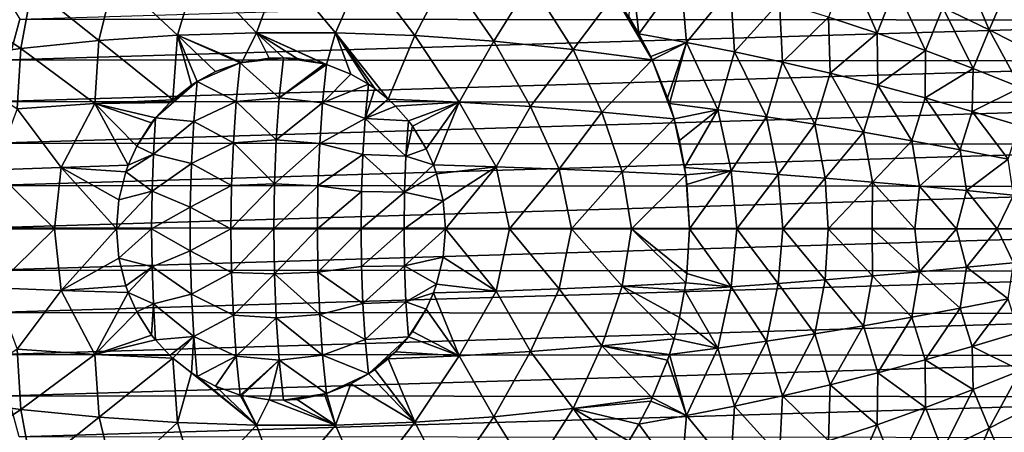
# Model space of a CAD drawing. Header units: metres. Extents: x -23 to 245, y -35 to 23.
# Tile 157 of 166: x 208 to 233, y -5 to 5. Entities that reach past the tile are written whole.
import ezdxf

# ---------------------------------------------------------------- set-up
doc = ezdxf.new("R2010")
doc.units = ezdxf.units.M
doc.layers.add('solid_509092_SW0002', color=7, linetype='CONTINUOUS')

msp = doc.modelspace()

# ---------------------------------------------------------------- linework, layer by layer
at = {"layer": 'solid_509092_SW0002'}
for points in [[(212.115921, 6.547046, 302.627625), (210.023468, 6.378348, 302.266357), (211.619263, 4.894238, 302.682312)], [(212.115921, 6.547046, 302.627625), (211.619263, 4.894238, 302.682312), (213.613556, 4.960079, 303.009888)], [(214.217407, 6.617657, 302.970337), (212.115921, 6.547046, 302.627625), (213.613556, 4.960079, 303.009888)], [(214.217407, 6.617657, 302.970337), (213.613556, 4.960079, 303.009888), (215.61261, 4.957134, 303.317108)], [(216.32399, 6.588822, 303.29126), (214.217407, 6.617657, 302.970337), (215.61261, 4.957134, 303.317108)], [(216.32399, 6.588822, 303.29126), (215.61261, 4.957134, 303.317108), (217.614182, 4.885426, 303.601349)], [(218.431625, 6.460703, 303.587189), (216.32399, 6.588822, 303.29126), (217.614182, 4.885426, 303.601349)], [(223.081436, 6.664106, 304.065704), (223.028183, 5.364046, 304.167236), (223.281097, 4.934427, 304.219299)], [(224.34024, 6.387135, 304.192474), (223.081436, 6.664106, 304.065704), (223.281097, 4.934427, 304.219299)], [(229.303543, 4.946867, 304.559937), (228.563324, 6.640944, 304.400696), (228.07515, 5.353154, 304.490906)], [(229.303543, 4.946867, 304.559937), (229.769119, 6.137415, 304.476837), (228.563324, 6.640944, 304.400696)], [(230.96019, 5.601068, 304.53714), (232.135406, 5.034723, 304.581055), (231.425323, 6.697315, 304.443268)], [(232.135406, 5.034723, 304.581055), (232.566849, 6.025914, 304.497803), (231.425323, 6.697315, 304.443268)], [(207.632446, 5.303587, 267.905823), (240.515442, 6.28725, 274.451416), (240.85788, 5.274447, 274.519592)], [(210.023468, 6.378348, 302.266357), (207.943954, 6.114782, 301.889679), (209.631897, 4.760902, 302.337128)], [(210.023468, 6.378348, 302.266357), (209.631897, 4.760902, 302.337128), (211.619263, 4.894238, 302.682312)], [(218.431625, 6.460703, 303.587189), (217.614182, 4.885426, 303.601349), (219.616058, 4.74548, 303.859833)], [(220.536362, 6.234778, 303.85495), (218.431625, 6.460703, 303.587189), (219.616058, 4.74548, 303.859833)], [(220.536362, 6.234778, 303.85495), (219.616058, 4.74548, 303.859833), (221.616089, 4.539367, 304.089905)], [(220.536362, 6.234778, 303.85495), (221.616089, 4.539367, 304.089905), (222.654648, 5.921297, 304.091003)], [(224.34024, 6.387135, 304.192474), (223.281097, 4.934427, 304.219299), (224.481522, 4.714625, 304.330109)], [(225.592667, 6.075183, 304.306305), (224.34024, 6.387135, 304.192474), (224.481522, 4.714625, 304.330109)], [(207.943954, 6.114782, 301.889679), (205.88118, 5.760515, 301.500824), (207.653641, 4.562274, 301.97699)], [(207.136063, 6.12743, 267.865082), (207.632446, 5.303587, 267.905823), (207.34877, 4.271845, 267.849335)], [(207.943954, 6.114782, 301.889679), (207.653641, 4.562274, 301.97699), (209.631897, 4.760902, 302.337128)], [(225.592667, 6.075183, 304.306305), (224.481522, 4.714625, 304.330109), (225.697113, 4.47786, 304.428894)], [(226.837921, 5.729949, 304.406128), (225.592667, 6.075183, 304.306305), (225.697113, 4.47786, 304.428894)], [(230.522324, 4.513428, 304.612732), (229.769119, 6.137415, 304.476837), (229.303543, 4.946867, 304.559937)], [(230.522324, 4.513428, 304.612732), (230.96019, 5.601068, 304.53714), (229.769119, 6.137415, 304.476837)], [(232.135406, 5.034723, 304.581055), (233.293732, 4.441265, 304.608154), (232.566849, 6.025914, 304.497803)], [(205.88118, 5.760515, 301.500824), (205.6866, 4.301312, 301.604584), (207.653641, 4.562274, 301.97699)], [(221.616089, 4.539367, 304.089905), (223.61763, 4.272176, 304.289093), (222.654648, 5.921297, 304.091003)], [(222.654648, 5.921297, 304.091003), (223.61763, 4.272176, 304.289093), (223.028183, 5.364046, 304.167236)], [(226.837921, 5.729949, 304.406128), (225.697113, 4.47786, 304.428894), (226.908813, 4.217679, 304.514038)], [(228.07515, 5.353154, 304.490906), (226.837921, 5.729949, 304.406128), (226.908813, 4.217679, 304.514038)], [(231.730682, 4.055185, 304.648804), (230.96019, 5.601068, 304.53714), (230.522324, 4.513428, 304.612732)], [(231.730682, 4.055185, 304.648804), (232.135406, 5.034723, 304.581055), (230.96019, 5.601068, 304.53714)], [(207.34877, 4.271845, 267.849335), (207.632446, 5.303587, 267.905823), (240.85788, 5.274447, 274.519592)], [(207.34877, 4.271845, 267.849335), (240.85788, 5.274447, 274.519592), (241.139816, 4.242216, 274.575714)], [(223.028183, 5.364046, 304.167236), (223.61763, 4.272176, 304.289093), (223.281097, 4.934427, 304.219299)], [(228.07515, 5.353154, 304.490906), (226.908813, 4.217679, 304.514038), (228.116089, 3.935316, 304.584961)], [(229.303543, 4.946867, 304.559937), (228.07515, 5.353154, 304.490906), (228.116089, 3.935316, 304.584961)], [(232.927826, 3.574534, 304.667694), (232.135406, 5.034723, 304.581055), (231.730682, 4.055185, 304.648804)], [(232.927826, 3.574534, 304.667694), (233.293732, 4.441265, 304.608154), (232.135406, 5.034723, 304.581055)], [(209.631897, 4.760902, 302.337128), (207.653641, 4.562274, 301.97699), (209.527008, 3.169675, 302.418976)], [(209.631897, 4.760902, 302.337128), (209.527008, 3.169675, 302.418976), (211.494888, 3.264949, 302.760315)], [(211.619263, 4.894238, 302.682312), (209.631897, 4.760902, 302.337128), (211.494888, 3.264949, 302.760315)], [(211.619263, 4.894238, 302.682312), (211.494888, 3.264949, 302.760315), (211.967422, 3.636306, 302.821381)], [(213.613556, 4.960079, 303.009888), (211.619263, 4.894238, 302.682312), (213.242584, 4.207276, 302.999359)], [(211.619263, 4.894238, 302.682312), (213.201324, 4.196623, 302.993347), (213.242584, 4.207276, 302.999359)], [(211.619263, 4.894238, 302.682312), (212.578476, 3.976291, 302.904449), (213.201324, 4.196623, 302.993347)], [(211.619263, 4.894238, 302.682312), (212.113724, 3.730498, 302.840851), (212.578476, 3.976291, 302.904449)], [(211.619263, 4.894238, 302.682312), (211.967422, 3.636306, 302.821381), (212.113724, 3.730498, 302.840851)], [(213.613556, 4.960079, 303.009888), (213.242584, 4.207276, 302.999359), (213.936203, 4.318799, 303.103241)], [(213.613556, 4.960079, 303.009888), (215.332916, 4.172238, 303.325165), (215.384705, 4.156958, 303.33371)], [(215.61261, 4.957134, 303.317108), (213.613556, 4.960079, 303.009888), (215.384705, 4.156958, 303.33371)], [(213.613556, 4.960079, 303.009888), (214.639206, 4.307258, 303.212952), (215.332916, 4.172238, 303.325165)], [(213.613556, 4.960079, 303.009888), (214.296982, 4.328347, 303.158997), (214.639206, 4.307258, 303.212952)], [(213.613556, 4.960079, 303.009888), (213.936203, 4.318799, 303.103241), (214.296982, 4.328347, 303.158997)], [(215.61261, 4.957134, 303.317108), (215.384705, 4.156958, 303.33371), (215.996964, 3.91626, 303.436127)], [(215.61261, 4.957134, 303.317108), (216.447037, 3.659714, 303.513123), (216.603302, 3.551972, 303.540192)], [(215.61261, 4.957134, 303.317108), (215.996964, 3.91626, 303.436127), (216.447037, 3.659714, 303.513123)], [(215.61261, 4.957134, 303.317108), (216.603302, 3.551972, 303.540192), (216.938522, 3.282029, 303.598816)], [(217.614182, 4.885426, 303.601349), (215.61261, 4.957134, 303.317108), (216.938522, 3.282029, 303.598816)], [(217.614182, 4.885426, 303.601349), (216.938522, 3.282029, 303.598816), (218.733429, 3.20268, 303.835693)], [(219.616058, 4.74548, 303.859833), (217.614182, 4.885426, 303.601349), (218.733429, 3.20268, 303.835693)], [(219.616058, 4.74548, 303.859833), (218.733429, 3.20268, 303.835693), (220.539749, 3.094577, 304.05069)], [(221.616089, 4.539367, 304.089905), (219.616058, 4.74548, 303.859833), (220.539749, 3.094577, 304.05069)], [(223.281097, 4.934427, 304.219299), (223.61763, 4.272176, 304.289093), (223.578354, 4.356038, 304.280914)], [(224.481522, 4.714625, 304.330109), (223.281097, 4.934427, 304.219299), (223.578354, 4.356038, 304.280914)], [(229.303543, 4.946867, 304.559937), (228.116089, 3.935316, 304.584961), (229.318451, 3.632308, 304.641083)], [(230.522324, 4.513428, 304.612732), (229.303543, 4.946867, 304.559937), (229.318451, 3.632308, 304.641083)], [(207.653641, 4.562274, 301.97699), (205.6866, 4.301312, 301.604584), (207.561646, 3.036266, 302.060974)], [(207.653641, 4.562274, 301.97699), (207.561646, 3.036266, 302.060974), (209.527008, 3.169675, 302.418976)], [(221.616089, 4.539367, 304.089905), (220.539749, 3.094577, 304.05069), (222.34584, 2.95076, 304.240784)], [(221.616089, 4.539367, 304.089905), (222.34584, 2.95076, 304.240784), (223.61763, 4.272176, 304.289093)], [(224.481522, 4.714625, 304.330109), (223.578354, 4.356038, 304.280914), (223.61763, 4.272176, 304.289093)], [(224.481522, 4.714625, 304.330109), (223.61763, 4.272176, 304.289093), (224.002625, 3.314197, 304.369751)], [(224.481522, 4.714625, 304.330109), (224.002625, 3.314197, 304.369751), (224.050323, 3.172068, 304.379852)], [(224.481522, 4.714625, 304.330109), (224.050323, 3.172068, 304.379852), (225.272858, 3.011218, 304.476837)], [(225.697113, 4.47786, 304.428894), (224.481522, 4.714625, 304.330109), (225.272858, 3.011218, 304.476837)], [(230.522324, 4.513428, 304.612732), (229.318451, 3.632308, 304.641083), (230.515472, 3.310295, 304.681854)], [(231.730682, 4.055185, 304.648804), (230.522324, 4.513428, 304.612732), (230.515472, 3.310295, 304.681854)], [(207.126694, 3.224519, 267.805145), (207.34877, 4.271845, 267.849335), (241.139816, 4.242216, 274.575714)], [(207.126694, 3.224519, 267.805145), (241.139816, 4.242216, 274.575714), (241.360123, 3.194454, 274.619568)], [(213.201324, 4.196623, 302.993347), (214.189529, 3.317039, 303.701111), (214.296982, 4.328347, 303.158997)], [(213.242584, 4.207276, 302.999359), (213.201324, 4.196623, 302.993347), (214.296982, 4.328347, 303.158997)], [(213.242584, 4.207276, 302.999359), (214.296982, 4.328347, 303.158997), (213.936203, 4.318799, 303.103241)], [(214.296982, 4.328347, 303.158997), (214.189529, 3.317039, 303.701111), (215.332916, 4.172238, 303.325165)], [(214.639206, 4.307258, 303.212952), (214.296982, 4.328347, 303.158997), (215.332916, 4.172238, 303.325165)], [(222.34584, 2.95076, 304.240784), (224.169662, 2.780728, 304.405151), (223.61763, 4.272176, 304.289093)], [(223.61763, 4.272176, 304.289093), (224.169662, 2.780728, 304.405151), (224.002625, 3.314197, 304.369751)], [(225.697113, 4.47786, 304.428894), (225.272858, 3.011218, 304.476837), (226.502579, 2.837813, 304.560425)], [(226.908813, 4.217679, 304.514038), (225.697113, 4.47786, 304.428894), (226.502579, 2.837813, 304.560425)], [(212.113724, 3.730498, 302.840851), (213.101395, 3.218093, 303.499878), (213.201324, 4.196623, 302.993347)], [(212.113724, 3.730498, 302.840851), (213.201324, 4.196623, 302.993347), (212.578476, 3.976291, 302.904449)], [(213.201324, 4.196623, 302.993347), (213.101395, 3.218093, 303.499878), (214.189529, 3.317039, 303.701111)], [(214.189529, 3.317039, 303.701111), (215.384705, 4.156958, 303.33371), (215.332916, 4.172238, 303.325165)], [(214.189529, 3.317039, 303.701111), (215.2836, 3.187577, 303.837219), (215.384705, 4.156958, 303.33371)], [(215.384705, 4.156958, 303.33371), (215.2836, 3.187577, 303.837219), (215.996964, 3.91626, 303.436127)], [(226.908813, 4.217679, 304.514038), (226.502579, 2.837813, 304.560425), (227.730392, 2.649016, 304.629456)], [(228.116089, 3.935316, 304.584961), (226.908813, 4.217679, 304.514038), (227.730392, 2.649016, 304.629456)], [(231.730682, 4.055185, 304.648804), (230.515472, 3.310295, 304.681854), (231.706696, 2.970919, 304.706635)], [(232.927826, 3.574534, 304.667694), (231.730682, 4.055185, 304.648804), (231.706696, 2.970919, 304.706635)], [(215.2836, 3.187577, 303.837219), (216.447037, 3.659714, 303.513123), (215.996964, 3.91626, 303.436127)], [(228.116089, 3.935316, 304.584961), (227.730392, 2.649016, 304.629456), (228.955978, 2.445865, 304.68338)], [(229.318451, 3.632308, 304.641083), (228.116089, 3.935316, 304.584961), (228.955978, 2.445865, 304.68338)], [(211.060959, 2.806134, 302.706818), (212.028015, 2.714432, 303.297699), (212.113724, 3.730498, 302.840851)], [(211.425171, 3.200044, 302.751526), (211.060959, 2.806134, 302.706818), (212.113724, 3.730498, 302.840851)], [(211.494888, 3.264949, 302.760315), (211.425171, 3.200044, 302.751526), (212.113724, 3.730498, 302.840851)], [(211.494888, 3.264949, 302.760315), (212.113724, 3.730498, 302.840851), (211.967422, 3.636306, 302.821381)], [(212.113724, 3.730498, 302.840851), (212.028015, 2.714432, 303.297699), (213.101395, 3.218093, 303.499878)], [(215.2836, 3.187577, 303.837219), (216.360718, 2.790522, 303.915405), (216.447037, 3.659714, 303.513123)], [(216.603302, 3.551972, 303.540192), (216.447037, 3.659714, 303.513123), (216.360718, 2.790522, 303.915405)], [(216.938522, 3.282029, 303.598816), (216.603302, 3.551972, 303.540192), (216.360718, 2.790522, 303.915405)], [(229.318451, 3.632308, 304.641083), (228.955978, 2.445865, 304.68338), (230.179077, 2.229506, 304.721527)], [(230.515472, 3.310295, 304.681854), (229.318451, 3.632308, 304.641083), (230.179077, 2.229506, 304.721527)], [(232.927826, 3.574534, 304.667694), (231.706696, 2.970919, 304.706635), (232.891708, 2.615881, 304.714874)], [(209.527008, 3.169675, 302.418976), (211.425171, 3.200044, 302.751526), (211.494888, 3.264949, 302.760315)], [(213.101395, 3.218093, 303.499878), (214.111877, 2.249528, 304.091217), (214.189529, 3.317039, 303.701111)], [(214.189529, 3.317039, 303.701111), (214.111877, 2.249528, 304.091217), (215.2836, 3.187577, 303.837219)], [(216.938522, 3.282029, 303.598816), (216.360718, 2.790522, 303.915405), (217.123764, 3.106189, 303.631561)], [(218.733429, 3.20268, 303.835693), (216.938522, 3.282029, 303.598816), (217.123764, 3.106189, 303.631561)], [(224.002625, 3.314197, 304.369751), (224.169662, 2.780728, 304.405151), (224.050323, 3.172068, 304.379852)], [(230.515472, 3.310295, 304.681854), (230.179077, 2.229506, 304.721527), (231.399429, 2.001083, 304.743286)], [(231.706696, 2.970919, 304.706635), (230.515472, 3.310295, 304.681854), (231.399429, 2.001083, 304.743286)], [(206.967056, 2.165418, 267.773376), (207.126694, 3.224519, 267.805145), (241.360123, 3.194454, 274.619568)], [(206.967056, 2.165418, 267.773376), (241.360123, 3.194454, 274.619568), (241.517975, 2.135152, 274.651001)], [(206.979538, 1.490641, 302.012665), (208.677658, 1.554857, 302.326691), (207.561646, 3.036266, 302.060974)], [(208.677658, 1.554857, 302.326691), (209.527008, 3.169675, 302.418976), (207.561646, 3.036266, 302.060974)], [(208.677658, 1.554857, 302.326691), (210.371124, 1.608892, 302.627563), (209.527008, 3.169675, 302.418976)], [(209.527008, 3.169675, 302.418976), (211.060959, 2.806134, 302.706818), (211.425171, 3.200044, 302.751526)], [(209.527008, 3.169675, 302.418976), (210.963089, 2.681194, 302.695129), (211.060959, 2.806134, 302.706818)], [(209.527008, 3.169675, 302.418976), (210.590149, 2.093129, 302.651917), (210.963089, 2.681194, 302.695129)], [(209.527008, 3.169675, 302.418976), (210.371124, 1.608892, 302.627563), (210.590149, 2.093129, 302.651917)], [(212.028015, 2.714432, 303.297699), (213.028214, 2.180329, 303.867462), (213.101395, 3.218093, 303.499878)], [(213.101395, 3.218093, 303.499878), (213.028214, 2.180329, 303.867462), (214.111877, 2.249528, 304.091217)], [(214.111877, 2.249528, 304.091217), (215.210892, 2.159881, 304.202515), (215.2836, 3.187577, 303.837219)], [(215.2836, 3.187577, 303.837219), (215.210892, 2.159881, 304.202515), (216.360718, 2.790522, 303.915405)], [(216.360718, 2.790522, 303.915405), (217.455704, 2.72937, 303.690796), (217.123764, 3.106189, 303.631561)], [(218.733429, 3.20268, 303.835693), (217.123764, 3.106189, 303.631561), (217.455704, 2.72937, 303.690796)], [(218.733429, 3.20268, 303.835693), (217.455704, 2.72937, 303.690796), (217.556503, 2.595108, 303.708954)], [(218.733429, 3.20268, 303.835693), (217.556503, 2.595108, 303.708954), (217.904892, 2.02338, 303.772217)], [(218.733429, 3.20268, 303.835693), (217.904892, 2.02338, 303.772217), (218.08638, 1.616927, 303.805481)], [(218.733429, 3.20268, 303.835693), (218.08638, 1.616927, 303.805481), (219.667892, 1.568589, 303.999786)], [(220.539749, 3.094577, 304.05069), (218.733429, 3.20268, 303.835693), (219.667892, 1.568589, 303.999786)], [(220.539749, 3.094577, 304.05069), (219.667892, 1.568589, 303.999786), (221.261444, 1.51284, 304.176361)], [(222.34584, 2.95076, 304.240784), (220.539749, 3.094577, 304.05069), (221.261444, 1.51284, 304.176361)], [(225.272858, 3.011218, 304.476837), (224.050323, 3.172068, 304.379852), (224.169662, 2.780728, 304.405151)], [(225.272858, 3.011218, 304.476837), (224.169662, 2.780728, 304.405151), (224.307571, 2.236885, 304.43457)], [(225.272858, 3.011218, 304.476837), (224.307571, 2.236885, 304.43457), (224.437012, 1.551095, 304.462372)], [(225.272858, 3.011218, 304.476837), (224.437012, 1.551095, 304.462372), (225.609619, 1.466164, 304.547424)], [(226.502579, 2.837813, 304.560425), (225.272858, 3.011218, 304.476837), (225.609619, 1.466164, 304.547424)], [(210.590149, 2.093129, 302.651917), (211.007721, 1.892566, 303.009033), (211.060959, 2.806134, 302.706818)], [(210.590149, 2.093129, 302.651917), (211.060959, 2.806134, 302.706818), (210.963089, 2.681194, 302.695129)], [(211.060959, 2.806134, 302.706818), (211.007721, 1.892566, 303.009033), (212.028015, 2.714432, 303.297699)], [(215.210892, 2.159881, 304.202515), (216.30336, 1.885103, 304.203583), (216.360718, 2.790522, 303.915405)], [(216.360718, 2.790522, 303.915405), (216.30336, 1.885103, 304.203583), (217.389801, 1.841423, 303.986755)], [(216.360718, 2.790522, 303.915405), (217.389801, 1.841423, 303.986755), (217.455704, 2.72937, 303.690796)], [(222.34584, 2.95076, 304.240784), (221.261444, 1.51284, 304.176361), (222.855698, 1.443345, 304.332642)], [(222.34584, 2.95076, 304.240784), (222.855698, 1.443345, 304.332642), (224.169662, 2.780728, 304.405151)], [(222.855698, 1.443345, 304.332642), (224.46373, 1.365154, 304.46814), (224.169662, 2.780728, 304.405151)], [(224.169662, 2.780728, 304.405151), (224.46373, 1.365154, 304.46814), (224.307571, 2.236885, 304.43457)], [(226.502579, 2.837813, 304.560425), (225.609619, 1.466164, 304.547424), (226.800919, 1.379802, 304.620453)], [(227.730392, 2.649016, 304.629456), (226.502579, 2.837813, 304.560425), (226.800919, 1.379802, 304.620453)], [(231.706696, 2.970919, 304.706635), (231.399429, 2.001083, 304.743286), (232.61676, 1.761775, 304.748047)], [(232.891708, 2.615881, 304.714874), (231.706696, 2.970919, 304.706635), (232.61676, 1.761775, 304.748047)], [(211.007721, 1.892566, 303.009033), (211.967209, 1.65097, 303.603149), (212.028015, 2.714432, 303.297699)], [(212.028015, 2.714432, 303.297699), (211.967209, 1.65097, 303.603149), (213.028214, 2.180329, 303.867462)], [(217.556503, 2.595108, 303.708954), (217.455704, 2.72937, 303.690796), (217.389801, 1.841423, 303.986755)], [(217.904892, 2.02338, 303.772217), (217.556503, 2.595108, 303.708954), (217.389801, 1.841423, 303.986755)], [(227.730392, 2.649016, 304.629456), (226.800919, 1.379802, 304.620453), (227.991806, 1.286392, 304.679596)], [(228.955978, 2.445865, 304.68338), (227.730392, 2.649016, 304.629456), (227.991806, 1.286392, 304.679596)], [(213.028214, 2.180329, 303.867462), (214.064636, 1.136308, 304.328491), (214.111877, 2.249528, 304.091217)], [(214.111877, 2.249528, 304.091217), (214.064636, 1.136308, 304.328491), (215.210892, 2.159881, 304.202515)], [(228.955978, 2.445865, 304.68338), (227.991806, 1.286392, 304.679596), (229.182159, 1.186434, 304.724304)], [(230.179077, 2.229506, 304.721527), (228.955978, 2.445865, 304.68338), (229.182159, 1.186434, 304.724304)], [(206.870346, 1.099177, 267.75412), (206.967056, 2.165418, 267.773376), (241.517975, 2.135152, 274.651001)], [(206.870346, 1.099177, 267.75412), (241.517975, 2.135152, 274.651001), (241.612854, 1.069042, 274.669861)], [(210.590149, 2.093129, 302.651917), (210.371124, 1.608892, 302.627563), (211.007721, 1.892566, 303.009033)], [(211.967209, 1.65097, 303.603149), (212.983749, 1.100726, 304.090881), (213.028214, 2.180329, 303.867462)], [(213.028214, 2.180329, 303.867462), (212.983749, 1.100726, 304.090881), (214.064636, 1.136308, 304.328491)], [(214.064636, 1.136308, 304.328491), (215.166687, 1.090471, 304.424561), (215.210892, 2.159881, 304.202515)], [(215.210892, 2.159881, 304.202515), (215.166687, 1.090471, 304.424561), (216.30336, 1.885103, 304.203583)], [(218.08638, 1.616927, 303.805481), (217.904892, 2.02338, 303.772217), (217.389801, 1.841423, 303.986755)], [(224.307571, 2.236885, 304.43457), (224.46373, 1.365154, 304.46814), (224.437012, 1.551095, 304.462372)], [(230.179077, 2.229506, 304.721527), (229.182159, 1.186434, 304.724304), (230.371811, 1.080449, 304.753998)], [(231.399429, 2.001083, 304.743286), (230.179077, 2.229506, 304.721527), (230.371811, 1.080449, 304.753998)], [(231.399429, 2.001083, 304.743286), (230.371811, 1.080449, 304.753998), (231.560608, 0.968957, 304.768188)], [(232.61676, 1.761775, 304.748047), (231.399429, 2.001083, 304.743286), (231.560608, 0.968957, 304.768188)], [(210.311066, 1.441663, 302.621002), (210.972031, 0.954124, 303.188385), (211.007721, 1.892566, 303.009033)], [(210.371124, 1.608892, 302.627563), (210.311066, 1.441663, 302.621002), (211.007721, 1.892566, 303.009033)], [(211.007721, 1.892566, 303.009033), (210.972031, 0.954124, 303.188385), (211.967209, 1.65097, 303.603149)], [(215.166687, 1.090471, 304.424561), (216.268585, 0.950025, 304.378296), (216.30336, 1.885103, 304.203583)], [(216.30336, 1.885103, 304.203583), (216.268585, 0.950025, 304.378296), (217.354614, 0.928537, 304.163483)], [(216.30336, 1.885103, 304.203583), (217.354614, 0.928537, 304.163483), (217.389801, 1.841423, 303.986755)], [(218.08638, 1.616927, 303.805481), (217.389801, 1.841423, 303.986755), (217.354614, 0.928537, 304.163483)], [(232.61676, 1.761775, 304.748047), (231.560608, 0.968957, 304.768188), (232.748428, 0.852505, 304.766266)], [(206.979538, 1.490641, 302.012665), (208.508743, 0, 302.315979), (208.677658, 1.554857, 302.326691)], [(208.677658, 1.554857, 302.326691), (208.508743, 0, 302.315979), (210.075623, 0, 302.596008)], [(208.677658, 1.554857, 302.326691), (210.311066, 1.441663, 302.621002), (210.371124, 1.608892, 302.627563)], [(208.677658, 1.554857, 302.326691), (210.075623, 0, 302.596008), (210.135834, 0.736845, 302.602325)], [(208.677658, 1.554857, 302.326691), (210.135834, 0.736845, 302.602325), (210.311066, 1.441663, 302.621002)], [(210.972031, 0.954124, 303.188385), (211.936493, 0.554065, 303.757446), (211.967209, 1.65097, 303.603149)], [(211.967209, 1.65097, 303.603149), (211.936493, 0.554065, 303.757446), (212.983749, 1.100726, 304.090881)], [(218.166183, 1.39348, 303.82016), (218.08638, 1.616927, 303.805481), (217.354614, 0.928537, 304.163483)], [(219.667892, 1.568589, 303.999786), (218.08638, 1.616927, 303.805481), (218.166183, 1.39348, 303.82016)], [(219.667892, 1.568589, 303.999786), (218.166183, 1.39348, 303.82016), (218.330917, 0.712504, 303.850708)], [(219.667892, 1.568589, 303.999786), (218.330917, 0.712504, 303.850708), (218.387772, 0, 303.861237)], [(219.667892, 1.568589, 303.999786), (218.387772, 0, 303.861237), (220.011795, 0, 304.055786)], [(221.261444, 1.51284, 304.176361), (219.667892, 1.568589, 303.999786), (220.011795, 0, 304.055786)], [(221.261444, 1.51284, 304.176361), (220.011795, 0, 304.055786), (221.580368, 0, 304.224426)], [(222.855698, 1.443345, 304.332642), (221.261444, 1.51284, 304.176361), (221.580368, 0, 304.224426)], [(225.609619, 1.466164, 304.547424), (224.437012, 1.551095, 304.462372), (224.46373, 1.365154, 304.46814)], [(206.979538, 1.490641, 302.012665), (206.905777, 0, 302.01886), (208.508743, 0, 302.315979)], [(210.311066, 1.441663, 302.621002), (210.135834, 0.736845, 302.602325), (210.972031, 0.954124, 303.188385)], [(218.330917, 0.712504, 303.850708), (218.166183, 1.39348, 303.82016), (217.354614, 0.928537, 304.163483)], [(222.855698, 1.443345, 304.332642), (221.580368, 0, 304.224426), (223.094513, 0, 304.368134)], [(222.855698, 1.443345, 304.332642), (223.094513, 0, 304.368134), (224.46373, 1.365154, 304.46814)], [(223.094513, 0, 304.368134), (224.555344, 0.000001, 304.487946), (224.46373, 1.365154, 304.46814)], [(225.609619, 1.466164, 304.547424), (224.46373, 1.365154, 304.46814), (224.493118, 1.125764, 304.474487)], [(224.46373, 1.365154, 304.46814), (224.555344, 0.000001, 304.487946), (224.493118, 1.125764, 304.474487)], [(225.609619, 1.466164, 304.547424), (224.493118, 1.125764, 304.474487), (224.555344, 0.000001, 304.487946)], [(225.609619, 1.466164, 304.547424), (224.555344, 0.000001, 304.487946), (225.752197, 0.000002, 304.571777)], [(226.800919, 1.379802, 304.620453), (225.609619, 1.466164, 304.547424), (225.752197, 0.000002, 304.571777)], [(226.800919, 1.379802, 304.620453), (225.752197, 0.000002, 304.571777), (226.920822, 0.000002, 304.640533)], [(227.991806, 1.286392, 304.679596), (226.800919, 1.379802, 304.620453), (226.920822, 0.000002, 304.640533)], [(227.991806, 1.286392, 304.679596), (226.920822, 0.000002, 304.640533), (228.061127, 0.000002, 304.694641)], [(229.182159, 1.186434, 304.724304), (227.991806, 1.286392, 304.679596), (228.061127, 0.000002, 304.694641)], [(206.870346, 1.099177, 267.75412), (241.612854, 1.069042, 274.669861), (206.836929, 0.029602, 267.747467)], [(241.612854, 1.069042, 274.669861), (241.644455, 0, 274.676178), (206.836929, 0.029602, 267.747467)], [(211.936493, 0.554065, 303.757446), (212.968826, 0, 304.165833), (212.983749, 1.100726, 304.090881)], [(212.968826, 0, 304.165833), (214.048798, 0, 304.408142), (214.064636, 1.136308, 304.328491)], [(212.983749, 1.100726, 304.090881), (212.968826, 0, 304.165833), (214.064636, 1.136308, 304.328491)], [(214.064636, 1.136308, 304.328491), (214.048798, 0, 304.408142), (215.166687, 1.090471, 304.424561)], [(214.048798, 0, 304.408142), (215.151855, 0, 304.499054), (215.166687, 1.090471, 304.424561)], [(215.166687, 1.090471, 304.424561), (215.151855, 0, 304.499054), (216.268585, 0.950025, 304.378296)], [(229.182159, 1.186434, 304.724304), (228.061127, 0.000002, 304.694641), (229.172821, 0.000002, 304.734619)], [(229.182159, 1.186434, 304.724304), (229.172821, 0.000002, 304.734619), (230.253143, 0.000002, 304.760925)], [(230.371811, 1.080449, 304.753998), (229.182159, 1.186434, 304.724304), (230.253143, 0.000002, 304.760925)], [(230.371811, 1.080449, 304.753998), (230.253143, 0.000002, 304.760925), (231.304871, 0.000001, 304.774292)], [(231.560608, 0.968957, 304.768188), (230.371811, 1.080449, 304.753998), (231.304871, 0.000001, 304.774292)], [(210.075623, 0, 302.596008), (210.960068, 0, 303.248474), (210.972031, 0.954124, 303.188385)], [(210.135834, 0.736845, 302.602325), (210.075623, 0, 302.596008), (210.972031, 0.954124, 303.188385)], [(210.972031, 0.954124, 303.188385), (210.960068, 0, 303.248474), (211.936493, 0.554065, 303.757446)], [(215.151855, 0, 304.499054), (216.256927, 0, 304.436859), (216.268585, 0.950025, 304.378296)], [(216.268585, 0.950025, 304.378296), (216.256927, 0, 304.436859), (217.354614, 0.928537, 304.163483)], [(216.256927, 0, 304.436859), (217.342819, 0, 304.222748), (217.354614, 0.928537, 304.163483)], [(218.330917, 0.712504, 303.850708), (217.354614, 0.928537, 304.163483), (217.342819, 0, 304.222748)], [(231.560608, 0.968957, 304.768188), (231.304871, 0.000001, 304.774292), (232.332901, 0.000001, 304.77533)], [(232.748428, 0.852505, 304.766266), (231.560608, 0.968957, 304.768188), (232.332901, 0.000001, 304.77533)], [(232.748428, 0.852505, 304.766266), (232.332901, 0.000001, 304.77533), (233.340515, 0.000001, 304.764435)], [(210.960068, 0, 303.248474), (211.936493, -0.554065, 303.757446), (211.936493, 0.554065, 303.757446)], [(211.936493, 0.554065, 303.757446), (211.936493, -0.554065, 303.757446), (212.968826, 0, 304.165833)], [(218.330917, 0.712504, 303.850708), (217.342819, 0, 304.222748), (218.387772, 0, 303.861237)], [(241.644455, 0, 274.676178), (206.866913, -1.041165, 267.753418), (206.836929, 0.029602, 267.747467)], [(241.644455, 0, 274.676178), (241.612778, -1.070285, 274.669861), (206.866913, -1.041165, 267.753418)], [(208.508743, 0, 302.315979), (206.905777, 0, 302.01886), (206.979553, -1.490642, 302.012695)], [(208.508743, 0, 302.315979), (206.979553, -1.490642, 302.012695), (208.677673, -1.554858, 302.326691)], [(208.508743, 0, 302.315979), (208.677673, -1.554858, 302.326691), (210.075623, 0, 302.596008)], [(208.677673, -1.554858, 302.326691), (210.135834, -0.736845, 302.602325), (210.075623, 0, 302.596008)], [(210.075623, 0, 302.596008), (210.135834, -0.736845, 302.602325), (210.960068, 0, 303.248474)], [(214.048798, 0, 304.408142), (214.064636, -1.136308, 304.328491), (215.151855, 0, 304.499054)], [(214.064636, -1.136308, 304.328491), (215.166687, -1.090471, 304.424561), (215.151855, 0, 304.499054)], [(215.151855, 0, 304.499054), (215.166687, -1.090471, 304.424561), (216.256927, 0, 304.436859)], [(215.166687, -1.090471, 304.424561), (216.268585, -0.950025, 304.378296), (216.256927, 0, 304.436859)], [(216.256927, 0, 304.436859), (216.268585, -0.950025, 304.378296), (217.342819, 0, 304.222748)], [(217.342819, 0, 304.222748), (217.354614, -0.928537, 304.163483), (218.387772, 0, 303.861237)], [(217.354614, -0.928537, 304.163483), (218.330917, -0.712504, 303.850708), (218.387772, 0, 303.861237)], [(219.667892, -1.568589, 303.999786), (218.387772, 0, 303.861237), (218.330917, -0.712504, 303.850708)], [(220.011795, 0, 304.055786), (218.387772, 0, 303.861237), (219.667892, -1.568589, 303.999786)], [(220.011795, 0, 304.055786), (219.667892, -1.568589, 303.999786), (221.261444, -1.51284, 304.176361)], [(221.580368, 0, 304.224426), (220.011795, 0, 304.055786), (221.261444, -1.51284, 304.176361)], [(221.580368, 0, 304.224426), (221.261444, -1.51284, 304.176361), (222.855698, -1.443345, 304.332642)], [(223.094513, 0, 304.368134), (221.580368, 0, 304.224426), (222.855698, -1.443345, 304.332642)], [(223.094513, 0, 304.368134), (222.855698, -1.443345, 304.332642), (224.463715, -1.36517, 304.46814)], [(223.094513, 0, 304.368134), (224.493088, -1.125829, 304.474487), (224.555344, 0.000001, 304.487946)], [(223.094513, 0, 304.368134), (224.463715, -1.36517, 304.46814), (224.493088, -1.125829, 304.474487)], [(224.493088, -1.125829, 304.474487), (225.609436, -1.466168, 304.547424), (224.555344, 0.000001, 304.487946)], [(225.609436, -1.466168, 304.547424), (225.752197, 0.000002, 304.571777), (224.555344, 0.000001, 304.487946)], [(226.800568, -1.37982, 304.620453), (225.752197, 0.000002, 304.571777), (225.609436, -1.466168, 304.547424)], [(226.800568, -1.37982, 304.620453), (226.920822, 0.000002, 304.640533), (225.752197, 0.000002, 304.571777)], [(227.991302, -1.286426, 304.679596), (226.920822, 0.000002, 304.640533), (226.800568, -1.37982, 304.620453)], [(227.991302, -1.286426, 304.679596), (228.061127, 0.000002, 304.694641), (226.920822, 0.000002, 304.640533)], [(229.181488, -1.186486, 304.724274), (228.061127, 0.000002, 304.694641), (227.991302, -1.286426, 304.679596)], [(229.181488, -1.186486, 304.724274), (229.172821, 0.000002, 304.734619), (228.061127, 0.000002, 304.694641)], [(230.370972, -1.08052, 304.753998), (230.253143, 0.000002, 304.760925), (229.172821, 0.000002, 304.734619)], [(230.370972, -1.08052, 304.753998), (229.172821, 0.000002, 304.734619), (229.181488, -1.186486, 304.724274)], [(230.370972, -1.08052, 304.753998), (231.304871, 0.000001, 304.774292), (230.253143, 0.000002, 304.760925)], [(231.559616, -0.969047, 304.768158), (231.304871, 0.000001, 304.774292), (230.370972, -1.08052, 304.753998)], [(231.559616, -0.969047, 304.768158), (232.332901, 0.000001, 304.77533), (231.304871, 0.000001, 304.774292)], [(232.747269, -0.852616, 304.766266), (232.332901, 0.000001, 304.77533), (231.559616, -0.969047, 304.768158)], [(232.747269, -0.852616, 304.766266), (233.340515, 0.000001, 304.764435), (232.332901, 0.000001, 304.77533)], [(210.135834, -0.736845, 302.602325), (210.972031, -0.954124, 303.188385), (210.960068, 0, 303.248474)], [(210.960068, 0, 303.248474), (210.972031, -0.954124, 303.188385), (211.936493, -0.554065, 303.757446)], [(211.936493, -0.554065, 303.757446), (212.983749, -1.100726, 304.090881), (212.968826, 0, 304.165833)], [(212.968826, 0, 304.165833), (212.983749, -1.100726, 304.090881), (214.048798, 0, 304.408142)], [(212.983749, -1.100726, 304.090881), (214.064636, -1.136308, 304.328491), (214.048798, 0, 304.408142)], [(216.268585, -0.950025, 304.378296), (217.354614, -0.928537, 304.163483), (217.342819, 0, 304.222748)], [(208.677673, -1.554858, 302.326691), (210.311066, -1.441663, 302.621002), (210.135834, -0.736845, 302.602325)], [(210.135834, -0.736845, 302.602325), (210.311066, -1.441663, 302.621002), (210.972031, -0.954124, 303.188385)], [(210.972031, -0.954124, 303.188385), (211.967209, -1.65097, 303.603149), (211.936493, -0.554065, 303.757446)], [(211.936493, -0.554065, 303.757446), (211.967209, -1.65097, 303.603149), (212.983749, -1.100726, 304.090881)], [(217.354614, -0.928537, 304.163483), (218.166183, -1.39348, 303.82016), (218.330917, -0.712504, 303.850708)], [(219.667892, -1.568589, 303.999786), (218.330917, -0.712504, 303.850708), (218.166183, -1.39348, 303.82016)], [(210.311066, -1.441663, 302.621002), (210.371124, -1.608892, 302.627563), (210.972031, -0.954124, 303.188385)], [(210.371124, -1.608892, 302.627563), (211.007721, -1.892566, 303.009033), (210.972031, -0.954124, 303.188385)], [(210.972031, -0.954124, 303.188385), (211.007721, -1.892566, 303.009033), (211.967209, -1.65097, 303.603149)], [(215.166687, -1.090471, 304.424561), (216.30336, -1.885103, 304.203583), (216.268585, -0.950025, 304.378296)], [(216.268585, -0.950025, 304.378296), (216.30336, -1.885103, 304.203583), (217.354614, -0.928537, 304.163483)], [(216.30336, -1.885103, 304.203583), (217.389801, -1.841423, 303.986755), (217.354614, -0.928537, 304.163483)], [(217.354614, -0.928537, 304.163483), (217.389801, -1.841423, 303.986755), (218.166183, -1.39348, 303.82016)], [(231.559616, -0.969047, 304.768158), (230.370972, -1.08052, 304.753998), (231.39743, -2.001458, 304.743256)], [(231.559616, -0.969047, 304.768158), (231.39743, -2.001458, 304.743256), (232.614441, -1.762234, 304.748047)], [(232.747269, -0.852616, 304.766266), (231.559616, -0.969047, 304.768158), (232.614441, -1.762234, 304.748047)], [(241.612778, -1.070285, 274.669861), (206.960312, -2.108806, 267.772034), (206.866913, -1.041165, 267.753418)], [(241.612778, -1.070285, 274.669861), (241.517685, -2.137567, 274.65094), (206.960312, -2.108806, 267.772034)], [(211.967209, -1.65097, 303.603149), (213.028214, -2.180329, 303.867462), (212.983749, -1.100726, 304.090881)], [(212.983749, -1.100726, 304.090881), (213.028214, -2.180329, 303.867462), (214.064636, -1.136308, 304.328491)], [(213.028214, -2.180329, 303.867462), (214.111877, -2.249528, 304.091217), (214.064636, -1.136308, 304.328491)], [(214.064636, -1.136308, 304.328491), (215.210892, -2.159881, 304.202515), (215.166687, -1.090471, 304.424561)], [(214.064636, -1.136308, 304.328491), (214.111877, -2.249528, 304.091217), (215.210892, -2.159881, 304.202515)], [(215.166687, -1.090471, 304.424561), (215.210892, -2.159881, 304.202515), (216.30336, -1.885103, 304.203583)], [(224.493088, -1.125829, 304.474487), (224.463715, -1.36517, 304.46814), (225.609436, -1.466168, 304.547424)], [(229.181488, -1.186486, 304.724274), (227.991302, -1.286426, 304.679596), (228.954636, -2.446085, 304.683319)], [(229.181488, -1.186486, 304.724274), (228.954636, -2.446085, 304.683319), (230.177414, -2.229801, 304.721466)], [(230.370972, -1.08052, 304.753998), (229.181488, -1.186486, 304.724274), (230.177414, -2.229801, 304.721466)], [(230.370972, -1.08052, 304.753998), (230.177414, -2.229801, 304.721466), (231.39743, -2.001458, 304.743256)], [(208.677673, -1.554858, 302.326691), (206.979553, -1.490642, 302.012695), (207.561783, -3.036277, 302.060974)], [(208.677673, -1.554858, 302.326691), (210.371124, -1.608892, 302.627563), (210.311066, -1.441663, 302.621002)], [(217.389801, -1.841423, 303.986755), (218.08638, -1.616927, 303.805481), (218.166183, -1.39348, 303.82016)], [(219.667892, -1.568589, 303.999786), (218.166183, -1.39348, 303.82016), (218.08638, -1.616927, 303.805481)], [(222.855698, -1.443345, 304.332642), (221.261444, -1.51284, 304.176361), (222.345825, -2.95076, 304.240784)], [(222.855698, -1.443345, 304.332642), (222.345825, -2.95076, 304.240784), (224.169647, -2.780734, 304.405151)], [(222.855698, -1.443345, 304.332642), (224.436996, -1.551109, 304.462372), (224.463715, -1.36517, 304.46814)], [(222.855698, -1.443345, 304.332642), (224.169647, -2.780734, 304.405151), (224.307541, -2.237005, 304.43457)], [(222.855698, -1.443345, 304.332642), (224.307541, -2.237005, 304.43457), (224.436996, -1.551109, 304.462372)], [(224.463715, -1.36517, 304.46814), (224.436996, -1.551109, 304.462372), (225.609436, -1.466168, 304.547424)], [(225.609436, -1.466168, 304.547424), (224.436996, -1.551109, 304.462372), (225.272522, -3.011252, 304.476807)], [(225.609436, -1.466168, 304.547424), (225.272522, -3.011252, 304.476807), (226.501907, -2.837902, 304.560364)], [(226.800568, -1.37982, 304.620453), (225.609436, -1.466168, 304.547424), (226.501907, -2.837902, 304.560364)], [(226.800568, -1.37982, 304.620453), (226.501907, -2.837902, 304.560364), (227.72937, -2.649167, 304.629425)], [(227.991302, -1.286426, 304.679596), (226.800568, -1.37982, 304.620453), (227.72937, -2.649167, 304.629425)], [(227.991302, -1.286426, 304.679596), (227.72937, -2.649167, 304.629425), (228.954636, -2.446085, 304.683319)], [(208.677673, -1.554858, 302.326691), (207.561783, -3.036277, 302.060974), (209.527069, -3.169679, 302.418976)], [(208.677673, -1.554858, 302.326691), (209.527069, -3.169679, 302.418976), (210.371124, -1.608892, 302.627563)], [(209.527069, -3.169679, 302.418976), (210.590149, -2.093129, 302.651917), (210.371124, -1.608892, 302.627563)], [(210.371124, -1.608892, 302.627563), (210.590149, -2.093129, 302.651917), (211.007721, -1.892566, 303.009033)], [(211.007721, -1.892566, 303.009033), (212.028015, -2.714432, 303.297699), (211.967209, -1.65097, 303.603149)], [(211.967209, -1.65097, 303.603149), (212.028015, -2.714432, 303.297699), (213.028214, -2.180329, 303.867462)], [(217.389801, -1.841423, 303.986755), (217.904892, -2.02338, 303.772217), (218.08638, -1.616927, 303.805481)], [(218.733429, -3.20268, 303.835693), (218.08638, -1.616927, 303.805481), (217.904892, -2.02338, 303.772217)], [(219.667892, -1.568589, 303.999786), (218.08638, -1.616927, 303.805481), (218.733429, -3.20268, 303.835693)], [(219.667892, -1.568589, 303.999786), (218.733429, -3.20268, 303.835693), (220.539749, -3.094578, 304.05069)], [(221.261444, -1.51284, 304.176361), (219.667892, -1.568589, 303.999786), (220.539749, -3.094578, 304.05069)], [(221.261444, -1.51284, 304.176361), (220.539749, -3.094578, 304.05069), (222.345825, -2.95076, 304.240784)], [(224.436996, -1.551109, 304.462372), (224.307541, -2.237005, 304.43457), (225.272522, -3.011252, 304.476807)], [(210.590149, -2.093129, 302.651917), (210.963089, -2.681194, 302.695129), (211.007721, -1.892566, 303.009033)], [(210.963089, -2.681194, 302.695129), (211.060959, -2.806134, 302.706818), (211.007721, -1.892566, 303.009033)], [(211.007721, -1.892566, 303.009033), (211.060959, -2.806134, 302.706818), (212.028015, -2.714432, 303.297699)], [(215.210892, -2.159881, 304.202515), (216.360718, -2.790522, 303.915405), (216.30336, -1.885103, 304.203583)], [(216.30336, -1.885103, 304.203583), (216.360718, -2.790522, 303.915405), (217.389801, -1.841423, 303.986755)], [(216.360718, -2.790522, 303.915405), (217.455704, -2.72937, 303.690796), (217.389801, -1.841423, 303.986755)], [(217.389801, -1.841423, 303.986755), (217.455704, -2.72937, 303.690796), (217.904892, -2.02338, 303.772217)], [(232.614441, -1.762234, 304.748047), (231.39743, -2.001458, 304.743256), (231.703461, -2.971854, 304.706604)], [(232.614441, -1.762234, 304.748047), (231.703461, -2.971854, 304.706604), (232.888031, -2.616997, 304.714874)], [(241.517685, -2.137567, 274.65094), (207.116821, -3.169523, 267.803192), (206.960312, -2.108806, 267.772034)], [(241.517685, -2.137567, 274.65094), (241.359482, -3.197975, 274.619446), (207.116821, -3.169523, 267.803192)], [(209.527069, -3.169679, 302.418976), (210.963089, -2.681194, 302.695129), (210.590149, -2.093129, 302.651917)], [(212.028015, -2.714432, 303.297699), (213.101395, -3.218093, 303.499878), (213.028214, -2.180329, 303.867462)], [(213.028214, -2.180329, 303.867462), (213.101395, -3.218093, 303.499878), (214.111877, -2.249528, 304.091217)], [(214.111877, -2.249528, 304.091217), (215.2836, -3.187577, 303.837219), (215.210892, -2.159881, 304.202515)], [(215.210892, -2.159881, 304.202515), (215.2836, -3.187577, 303.837219), (216.360718, -2.790522, 303.915405)], [(217.455704, -2.72937, 303.690796), (217.556503, -2.595108, 303.708954), (217.904892, -2.02338, 303.772217)], [(218.733429, -3.20268, 303.835693), (217.904892, -2.02338, 303.772217), (217.556503, -2.595108, 303.708954)], [(224.307541, -2.237005, 304.43457), (224.169647, -2.780734, 304.405151), (225.272522, -3.011252, 304.476807)], [(230.177414, -2.229801, 304.721466), (228.954636, -2.446085, 304.683319), (229.316116, -3.632906, 304.640991)], [(230.177414, -2.229801, 304.721466), (229.316116, -3.632906, 304.640991), (230.51268, -3.311057, 304.681763)], [(231.39743, -2.001458, 304.743256), (230.177414, -2.229801, 304.721466), (230.51268, -3.311057, 304.681763)], [(231.39743, -2.001458, 304.743256), (230.51268, -3.311057, 304.681763), (231.703461, -2.971854, 304.706604)], [(213.101395, -3.218093, 303.499878), (214.189529, -3.317039, 303.701111), (214.111877, -2.249528, 304.091217)], [(214.111877, -2.249528, 304.091217), (214.189529, -3.317039, 303.701111), (215.2836, -3.187577, 303.837219)], [(228.954636, -2.446085, 304.683319), (227.72937, -2.649167, 304.629425), (228.114197, -3.935761, 304.584869)], [(228.954636, -2.446085, 304.683319), (228.114197, -3.935761, 304.584869), (229.316116, -3.632906, 304.640991)], [(209.527069, -3.169679, 302.418976), (211.060959, -2.806134, 302.706818), (210.963089, -2.681194, 302.695129)], [(211.060959, -2.806134, 302.706818), (211.425171, -3.200044, 302.751526), (212.028015, -2.714432, 303.297699)], [(211.425171, -3.200044, 302.751526), (211.494888, -3.264949, 302.760315), (212.028015, -2.714432, 303.297699)], [(211.494888, -3.264949, 302.760315), (211.967422, -3.636306, 302.821381), (212.028015, -2.714432, 303.297699)], [(211.967422, -3.636306, 302.821381), (212.113724, -3.730498, 302.840851), (212.028015, -2.714432, 303.297699)], [(212.028015, -2.714432, 303.297699), (212.113724, -3.730498, 302.840851), (213.101395, -3.218093, 303.499878)], [(216.360718, -2.790522, 303.915405), (216.447037, -3.659714, 303.513123), (217.455704, -2.72937, 303.690796)], [(216.447037, -3.659714, 303.513123), (217.123764, -3.106189, 303.631561), (217.455704, -2.72937, 303.690796)], [(218.733429, -3.20268, 303.835693), (217.455704, -2.72937, 303.690796), (217.123764, -3.106189, 303.631561)], [(218.733429, -3.20268, 303.835693), (217.556503, -2.595108, 303.708954), (217.455704, -2.72937, 303.690796)], [(227.72937, -2.649167, 304.629425), (226.501907, -2.837902, 304.560364), (226.907394, -4.217986, 304.513947)], [(227.72937, -2.649167, 304.629425), (226.907394, -4.217986, 304.513947), (228.114197, -3.935761, 304.584869)], [(232.888031, -2.616997, 304.714874), (231.703461, -2.971854, 304.706604), (232.927414, -3.57469, 304.667694)], [(209.527069, -3.169679, 302.418976), (211.425171, -3.200044, 302.751526), (211.060959, -2.806134, 302.706818)], [(215.2836, -3.187577, 303.837219), (216.447037, -3.659714, 303.513123), (216.360718, -2.790522, 303.915405)], [(222.345825, -2.95076, 304.240784), (220.539749, -3.094578, 304.05069), (221.616135, -4.539361, 304.089905)], [(222.345825, -2.95076, 304.240784), (221.616135, -4.539361, 304.089905), (223.617615, -4.272192, 304.289093)], [(222.345825, -2.95076, 304.240784), (224.050323, -3.172061, 304.379852), (224.169647, -2.780734, 304.405151)], [(222.345825, -2.95076, 304.240784), (223.617615, -4.272192, 304.289093), (224.002579, -3.314325, 304.369751)], [(222.345825, -2.95076, 304.240784), (224.002579, -3.314325, 304.369751), (224.050323, -3.172061, 304.379852)], [(224.169647, -2.780734, 304.405151), (224.050323, -3.172061, 304.379852), (225.272522, -3.011252, 304.476807)], [(226.501907, -2.837902, 304.560364), (225.272522, -3.011252, 304.476807), (225.696152, -4.478045, 304.428802)], [(226.501907, -2.837902, 304.560364), (225.696152, -4.478045, 304.428802), (226.907394, -4.217986, 304.513947)], [(231.703461, -2.971854, 304.706604), (230.51268, -3.311057, 304.681763), (231.730255, -4.055337, 304.648804)], [(231.703461, -2.971854, 304.706604), (231.730255, -4.055337, 304.648804), (232.927414, -3.57469, 304.667694)], [(207.561783, -3.036277, 302.060974), (205.687149, -4.301392, 301.604675), (207.654129, -4.56233, 301.977081)], [(241.359482, -3.197975, 274.619446), (207.335922, -4.21868, 267.846802), (207.116821, -3.169523, 267.803192)], [(241.359482, -3.197975, 274.619446), (241.138702, -4.246787, 274.5755), (207.335922, -4.21868, 267.846802)], [(209.527069, -3.169679, 302.418976), (207.561783, -3.036277, 302.060974), (207.654129, -4.56233, 301.977081)], [(209.527069, -3.169679, 302.418976), (207.654129, -4.56233, 301.977081), (209.632324, -4.760938, 302.337189)], [(209.527069, -3.169679, 302.418976), (211.494888, -3.264949, 302.760315), (211.425171, -3.200044, 302.751526)], [(209.527069, -3.169679, 302.418976), (209.632324, -4.760938, 302.337189), (211.494888, -3.264949, 302.760315)], [(212.113724, -3.730498, 302.840851), (212.578476, -3.976291, 302.904449), (213.101395, -3.218093, 303.499878)], [(212.578476, -3.976291, 302.904449), (213.201324, -4.196623, 302.993347), (213.101395, -3.218093, 303.499878)], [(213.101395, -3.218093, 303.499878), (213.201324, -4.196623, 302.993347), (214.189529, -3.317039, 303.701111)], [(214.189529, -3.317039, 303.701111), (215.384705, -4.156958, 303.33371), (215.2836, -3.187577, 303.837219)], [(215.2836, -3.187577, 303.837219), (215.384705, -4.156958, 303.33371), (216.447037, -3.659714, 303.513123)], [(216.447037, -3.659714, 303.513123), (216.938522, -3.282029, 303.598816), (217.123764, -3.106189, 303.631561)], [(218.733429, -3.20268, 303.835693), (217.123764, -3.106189, 303.631561), (216.938522, -3.282029, 303.598816)], [(218.733429, -3.20268, 303.835693), (216.938522, -3.282029, 303.598816), (217.614365, -4.885417, 303.601349)], [(218.733429, -3.20268, 303.835693), (217.614365, -4.885417, 303.601349), (219.61618, -4.74547, 303.859833)], [(220.539749, -3.094578, 304.05069), (218.733429, -3.20268, 303.835693), (219.61618, -4.74547, 303.859833)], [(220.539749, -3.094578, 304.05069), (219.61618, -4.74547, 303.859833), (221.616135, -4.539361, 304.089905)], [(224.050323, -3.172061, 304.379852), (224.002579, -3.314325, 304.369751), (224.481018, -4.714703, 304.330048)], [(225.272522, -3.011252, 304.476807), (224.050323, -3.172061, 304.379852), (224.481018, -4.714703, 304.330048)], [(225.272522, -3.011252, 304.476807), (224.481018, -4.714703, 304.330048), (225.696152, -4.478045, 304.428802)], [(211.619614, -4.894257, 302.682373), (211.494888, -3.264949, 302.760315), (209.632324, -4.760938, 302.337189)], [(211.619614, -4.894257, 302.682373), (211.967422, -3.636306, 302.821381), (211.494888, -3.264949, 302.760315)], [(213.201324, -4.196623, 302.993347), (213.242584, -4.207276, 302.999359), (214.189529, -3.317039, 303.701111)], [(213.242584, -4.207276, 302.999359), (213.936203, -4.318799, 303.103241), (214.189529, -3.317039, 303.701111)], [(213.936203, -4.318799, 303.103241), (214.296982, -4.328347, 303.158997), (214.189529, -3.317039, 303.701111)], [(214.189529, -3.317039, 303.701111), (214.296982, -4.328347, 303.158997), (215.384705, -4.156958, 303.33371)], [(216.447037, -3.659714, 303.513123), (216.603302, -3.551972, 303.540192), (216.938522, -3.282029, 303.598816)], [(217.614365, -4.885417, 303.601349), (216.938522, -3.282029, 303.598816), (216.603302, -3.551972, 303.540192)], [(224.002579, -3.314325, 304.369751), (223.617615, -4.272192, 304.289093), (224.481018, -4.714703, 304.330048)], [(230.51268, -3.311057, 304.681763), (229.316116, -3.632906, 304.640991), (230.521881, -4.513574, 304.612701)], [(230.51268, -3.311057, 304.681763), (230.521881, -4.513574, 304.612701), (231.730255, -4.055337, 304.648804)], [(213.613861, -4.960083, 303.009918), (211.967422, -3.636306, 302.821381), (211.619614, -4.894257, 302.682373)], [(213.613861, -4.960083, 303.009918), (212.113724, -3.730498, 302.840851), (211.967422, -3.636306, 302.821381)], [(213.613861, -4.960083, 303.009918), (212.578476, -3.976291, 302.904449), (212.113724, -3.730498, 302.840851)], [(215.384705, -4.156958, 303.33371), (215.996964, -3.91626, 303.436127), (216.447037, -3.659714, 303.513123)], [(217.614365, -4.885417, 303.601349), (216.447037, -3.659714, 303.513123), (215.996964, -3.91626, 303.436127)], [(217.614365, -4.885417, 303.601349), (216.603302, -3.551972, 303.540192), (216.447037, -3.659714, 303.513123)], [(229.316116, -3.632906, 304.640991), (228.114197, -3.935761, 304.584869), (229.303101, -4.947006, 304.559906)], [(229.316116, -3.632906, 304.640991), (229.303101, -4.947006, 304.559906), (230.521881, -4.513574, 304.612701)], [(232.927414, -3.57469, 304.667694), (231.730255, -4.055337, 304.648804), (232.132462, -5.036173, 304.580963)], [(232.927414, -3.57469, 304.667694), (232.132462, -5.036173, 304.580963), (233.290405, -4.443002, 304.608124)], [(213.613861, -4.960083, 303.009918), (213.201324, -4.196623, 302.993347), (212.578476, -3.976291, 302.904449)], [(215.612854, -4.957129, 303.317169), (215.996964, -3.91626, 303.436127), (215.384705, -4.156958, 303.33371)], [(217.614365, -4.885417, 303.601349), (215.996964, -3.91626, 303.436127), (215.612854, -4.957129, 303.317169)], [(228.114197, -3.935761, 304.584869), (226.907394, -4.217986, 304.513947), (228.074677, -5.353285, 304.490875)], [(228.114197, -3.935761, 304.584869), (228.074677, -5.353285, 304.490875), (229.303101, -4.947006, 304.559906)], [(241.138702, -4.246787, 274.5755), (207.616791, -5.252389, 267.90271), (207.335922, -4.21868, 267.846802)], [(213.613861, -4.960083, 303.009918), (213.242584, -4.207276, 302.999359), (213.201324, -4.196623, 302.993347)], [(213.613861, -4.960083, 303.009918), (213.936203, -4.318799, 303.103241), (213.242584, -4.207276, 302.999359)], [(214.296982, -4.328347, 303.158997), (215.332916, -4.172238, 303.325165), (215.384705, -4.156958, 303.33371)], [(214.296982, -4.328347, 303.158997), (214.639206, -4.307258, 303.212952), (215.332916, -4.172238, 303.325165)], [(215.612854, -4.957129, 303.317169), (215.332916, -4.172238, 303.325165), (214.639206, -4.307258, 303.212952)], [(215.612854, -4.957129, 303.317169), (215.384705, -4.156958, 303.33371), (215.332916, -4.172238, 303.325165)], [(226.907394, -4.217986, 304.513947), (225.696152, -4.478045, 304.428802), (226.837433, -5.730072, 304.406097)], [(226.907394, -4.217986, 304.513947), (226.837433, -5.730072, 304.406097), (228.074677, -5.353285, 304.490875)], [(231.730255, -4.055337, 304.648804), (230.521881, -4.513574, 304.612701), (230.957626, -5.602244, 304.537018)], [(231.730255, -4.055337, 304.648804), (230.957626, -5.602244, 304.537018), (232.132462, -5.036173, 304.580963)], [(207.654129, -4.56233, 301.977081), (205.687149, -4.301392, 301.604675), (205.881866, -5.760648, 301.500946)], [(241.138702, -4.246787, 274.5755), (240.856171, -5.280036, 274.519257), (207.616791, -5.252389, 267.90271)], [(215.612854, -4.957129, 303.317169), (213.936203, -4.318799, 303.103241), (213.613861, -4.960083, 303.009918)], [(215.612854, -4.957129, 303.317169), (214.296982, -4.328347, 303.158997), (213.936203, -4.318799, 303.103241)], [(215.612854, -4.957129, 303.317169), (214.639206, -4.307258, 303.212952), (214.296982, -4.328347, 303.158997)], [(221.616135, -4.539361, 304.089905), (223.578354, -4.356018, 304.280914), (223.617615, -4.272192, 304.289093)], [(221.616135, -4.539361, 304.089905), (223.281067, -4.934408, 304.219299), (223.578354, -4.356018, 304.280914)], [(223.578354, -4.356018, 304.280914), (223.281067, -4.934408, 304.219299), (224.481018, -4.714703, 304.330048)], [(223.617615, -4.272192, 304.289093), (223.578354, -4.356018, 304.280914), (224.481018, -4.714703, 304.330048)], [(225.696152, -4.478045, 304.428802), (224.481018, -4.714703, 304.330048), (225.592178, -6.075294, 304.306274)], [(225.696152, -4.478045, 304.428802), (225.592178, -6.075294, 304.306274), (226.837433, -5.730072, 304.406097)], [(232.567383, -6.02557, 304.497803), (233.290405, -4.443002, 304.608124), (232.132462, -5.036173, 304.580963)], [(207.654129, -4.56233, 301.977081), (205.881866, -5.760648, 301.500946), (207.944519, -6.114867, 301.889801)], [(209.632324, -4.760938, 302.337189), (207.654129, -4.56233, 301.977081), (207.944519, -6.114867, 301.889801)], [(221.616135, -4.539361, 304.089905), (219.61618, -4.74547, 303.859833), (220.536179, -6.234801, 303.854919)], [(221.616135, -4.539361, 304.089905), (220.536179, -6.234801, 303.854919), (222.65448, -5.921143, 304.090973)], [(221.616135, -4.539361, 304.089905), (222.65448, -5.921143, 304.090973), (223.028427, -5.363451, 304.167297)], [(221.616135, -4.539361, 304.089905), (223.028427, -5.363451, 304.167297), (223.281067, -4.934408, 304.219299)], [(224.481018, -4.714703, 304.330048), (223.281067, -4.934408, 304.219299), (224.339722, -6.387234, 304.192413)], [(224.481018, -4.714703, 304.330048), (224.339722, -6.387234, 304.192413), (225.592178, -6.075294, 304.306274)], [(230.521881, -4.513574, 304.612701), (229.303101, -4.947006, 304.559906), (229.766953, -6.138331, 304.476715)], [(230.521881, -4.513574, 304.612701), (229.766953, -6.138331, 304.476715), (230.957626, -5.602244, 304.537018)], [(209.632324, -4.760938, 302.337189), (207.944519, -6.114867, 301.889801), (210.023911, -6.378395, 302.266418)], [(211.619614, -4.894257, 302.682373), (209.632324, -4.760938, 302.337189), (210.023911, -6.378395, 302.266418)], [(211.619614, -4.894257, 302.682373), (210.023911, -6.378395, 302.266418), (212.116241, -6.547064, 302.627686)], [(213.613861, -4.960083, 303.009918), (211.619614, -4.894257, 302.682373), (212.116241, -6.547064, 302.627686)], [(213.613861, -4.960083, 303.009918), (212.116241, -6.547064, 302.627686), (214.217606, -6.617659, 302.970367)], [(215.612854, -4.957129, 303.317169), (213.613861, -4.960083, 303.009918), (214.217606, -6.617659, 302.970367)], [(215.612854, -4.957129, 303.317169), (214.217606, -6.617659, 302.970367), (216.324066, -6.588819, 303.29129)], [(217.614365, -4.885417, 303.601349), (215.612854, -4.957129, 303.317169), (216.324066, -6.588819, 303.29129)], [(217.614365, -4.885417, 303.601349), (216.324066, -6.588819, 303.29129), (218.43158, -6.460707, 303.587189)], [(219.61618, -4.74547, 303.859833), (217.614365, -4.885417, 303.601349), (218.43158, -6.460707, 303.587189)], [(219.61618, -4.74547, 303.859833), (218.43158, -6.460707, 303.587189), (220.536179, -6.234801, 303.854919)], [(223.281067, -4.934408, 304.219299), (223.028427, -5.363451, 304.167297), (224.339722, -6.387234, 304.192413)], [(229.303101, -4.947006, 304.559906), (228.074677, -5.353285, 304.490875), (228.561584, -6.641619, 304.400574)], [(229.303101, -4.947006, 304.559906), (228.561584, -6.641619, 304.400574), (229.766953, -6.138331, 304.476715)], [(231.425766, -6.697035, 304.443298), (232.132462, -5.036173, 304.580963), (230.957626, -5.602244, 304.537018)], [(231.425766, -6.697035, 304.443298), (232.567383, -6.02557, 304.497803), (232.132462, -5.036173, 304.580963)]]:
    msp.add_3dface(points, dxfattribs=at)

doc.saveas('drawing.dxf')
